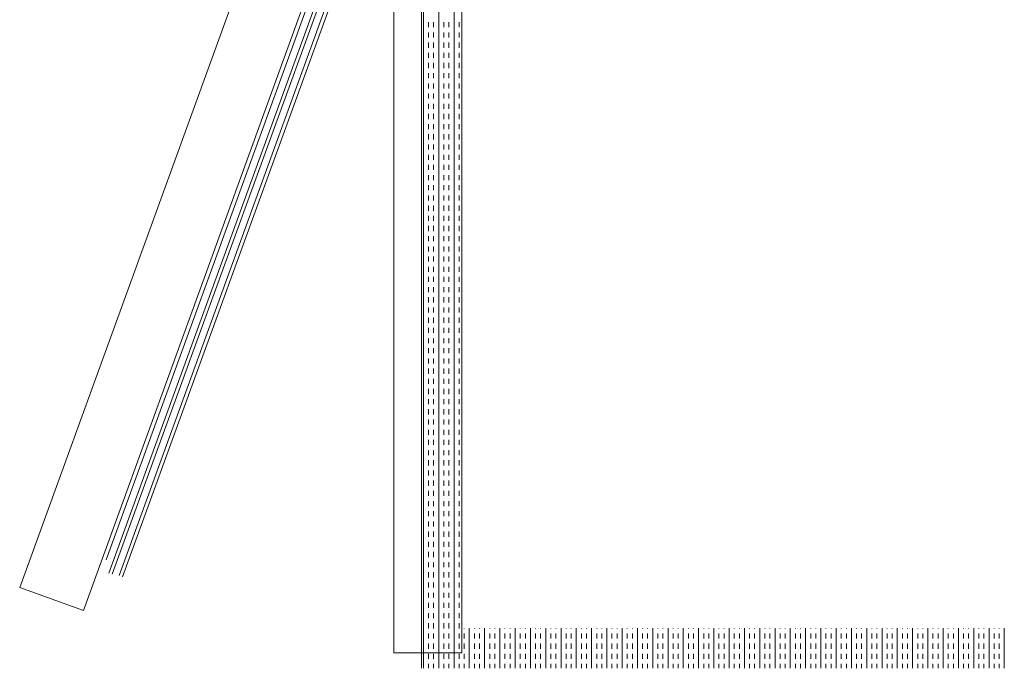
# Model space of a CAD drawing. Header units: millimetres. Extents: x -1131 to 37929, y -9154 to 9180.
# Tile 79 of 85: x 19731 to 20346, y 6150 to 6555. Entities that reach past the tile are written whole.
import ezdxf

# ---------------------------------------------------------------- set-up
doc = ezdxf.new("R2010")
doc.units = ezdxf.units.MM
doc.layers.add('GREYSCALE', color=9, linetype='Continuous', lineweight=0, true_color=0x808080)

# ---------------------------------------------------------------- blocks, each defined once
blk = doc.blocks.new('FLOOR PLAN')
at = {"layer": 'GREYSCALE'}
for p, q in [((20363.2, 15303.61), (20363.2, 16005.3)), ((20364.39, 15303.61), (20364.39, 16005.3)), ((20373.94, 15303.61), (20373.94, 16005.3)), ((20383.49, 15303.61), (20383.49, 16005.3)), ((20339.78, 15981.14), (20112.17, 15354.17)), ((20345.91, 15980.24), (20345.91, 15313.23)), ((20388.26, 15328.67), (20388.26, 15980.24)), ((20388.26, 15313.23), (20388.26, 15980.24)), ((20151.98, 15339.71), (20379.58, 15966.69)), ((20376.76, 15938.55), (20167.87, 15363.11)), ((20169.96, 15362.36), (20378.85, 15937.79)), ((20166.23, 15371.34), (20370.23, 15933.29)), ((20382.66, 15935.55), (20174.31, 15361.63)), ((20384.8, 15934.77), (20176.45, 15360.86)), ((20367.58, 15704.14), (20367.58, 15707.32)), ((20370.76, 15704.14), (20370.76, 15707.32)), ((20377.12, 15704.14), (20377.12, 15707.32)), ((20380.31, 15704.14), (20380.31, 15707.32)), ((20386.67, 15704.14), (20386.67, 15707.32)), ((20367.58, 15697.78), (20367.58, 15700.96)), ((20370.76, 15697.78), (20370.76, 15700.96)), ((20377.12, 15697.78), (20377.12, 15700.96)), ((20380.31, 15697.78), (20380.31, 15700.96)), ((20386.67, 15697.78), (20386.67, 15700.96)), ((20367.58, 15691.41), (20367.58, 15694.59)), ((20370.76, 15691.41), (20370.76, 15694.59)), ((20377.12, 15691.41), (20377.12, 15694.59)), ((20380.31, 15691.41), (20380.31, 15694.59)), ((20386.67, 15691.41), (20386.67, 15694.59)), ((20367.58, 15685.05), (20367.58, 15688.23)), ((20370.76, 15685.05), (20370.76, 15688.23)), ((20377.12, 15685.05), (20377.12, 15688.23)), ((20380.31, 15685.05), (20380.31, 15688.23)), ((20386.67, 15685.05), (20386.67, 15688.23)), ((20367.58, 15678.68), (20367.58, 15681.86)), ((20370.76, 15678.68), (20370.76, 15681.86)), ((20377.12, 15678.68), (20377.12, 15681.86)), ((20380.31, 15678.68), (20380.31, 15681.86)), ((20386.67, 15678.68), (20386.67, 15681.86)), ((20367.58, 15672.32), (20367.58, 15675.5)), ((20370.76, 15672.32), (20370.76, 15675.5)), ((20377.12, 15672.32), (20377.12, 15675.5)), ((20380.31, 15672.32), (20380.31, 15675.5)), ((20386.67, 15672.32), (20386.67, 15675.5)), ((20367.58, 15665.95), (20367.58, 15669.13)), ((20370.76, 15665.95), (20370.76, 15669.13)), ((20377.12, 15665.95), (20377.12, 15669.13)), ((20380.31, 15665.95), (20380.31, 15669.13)), ((20386.67, 15665.95), (20386.67, 15669.13)), ((20367.58, 15659.58), (20367.58, 15662.77)), ((20370.76, 15659.58), (20370.76, 15662.77)), ((20377.12, 15659.58), (20377.12, 15662.77)), ((20380.31, 15659.58), (20380.31, 15662.77)), ((20386.67, 15659.58), (20386.67, 15662.77)), ((20367.58, 15653.22), (20367.58, 15656.4)), ((20370.76, 15653.22), (20370.76, 15656.4)), ((20377.12, 15653.22), (20377.12, 15656.4)), ((20380.31, 15653.22), (20380.31, 15656.4)), ((20386.67, 15653.22), (20386.67, 15656.4)), ((20367.58, 15646.85), (20367.58, 15650.04)), ((20370.76, 15646.85), (20370.76, 15650.04)), ((20377.12, 15646.85), (20377.12, 15650.04)), ((20380.31, 15646.85), (20380.31, 15650.04)), ((20386.67, 15646.85), (20386.67, 15650.04)), ((20367.58, 15640.49), (20367.58, 15643.67)), ((20370.76, 15640.49), (20370.76, 15643.67)), ((20377.12, 15640.49), (20377.12, 15643.67)), ((20380.31, 15640.49), (20380.31, 15643.67)), ((20386.67, 15640.49), (20386.67, 15643.67)), ((20367.58, 15634.12), (20367.58, 15637.31)), ((20370.76, 15634.12), (20370.76, 15637.31)), ((20377.12, 15634.12), (20377.12, 15637.31)), ((20380.31, 15634.12), (20380.31, 15637.31)), ((20386.67, 15634.12), (20386.67, 15637.31)), ((20367.58, 15627.76), (20367.58, 15630.94)), ((20370.76, 15627.76), (20370.76, 15630.94)), ((20377.12, 15627.76), (20377.12, 15630.94)), ((20380.31, 15627.76), (20380.31, 15630.94)), ((20386.67, 15627.76), (20386.67, 15630.94)), ((20367.58, 15621.39), (20367.58, 15624.57)), ((20370.76, 15621.39), (20370.76, 15624.57)), ((20377.12, 15621.39), (20377.12, 15624.57)), ((20380.31, 15621.39), (20380.31, 15624.57)), ((20386.67, 15621.39), (20386.67, 15624.57)), ((20367.58, 15615.03), (20367.58, 15618.21)), ((20370.76, 15615.03), (20370.76, 15618.21)), ((20377.12, 15615.03), (20377.12, 15618.21)), ((20380.31, 15615.03), (20380.31, 15618.21)), ((20386.67, 15615.03), (20386.67, 15618.21)), ((20367.58, 15608.66), (20367.58, 15611.84)), ((20370.76, 15608.66), (20370.76, 15611.84)), ((20377.12, 15608.66), (20377.12, 15611.84)), ((20380.31, 15608.66), (20380.31, 15611.84)), ((20386.67, 15608.66), (20386.67, 15611.84)), ((20367.58, 15602.3), (20367.58, 15605.48)), ((20370.76, 15602.3), (20370.76, 15605.48)), ((20377.12, 15602.3), (20377.12, 15605.48)), ((20380.31, 15602.3), (20380.31, 15605.48)), ((20386.67, 15602.3), (20386.67, 15605.48)), ((20367.58, 15595.93), (20367.58, 15599.11)), ((20370.76, 15595.93), (20370.76, 15599.11)), ((20377.12, 15595.93), (20377.12, 15599.11)), ((20380.31, 15595.93), (20380.31, 15599.11)), ((20386.67, 15595.93), (20386.67, 15599.11)), ((20367.58, 15589.57), (20367.58, 15592.75)), ((20370.76, 15589.57), (20370.76, 15592.75)), ((20377.12, 15589.57), (20377.12, 15592.75)), ((20380.31, 15589.57), (20380.31, 15592.75)), ((20386.67, 15589.57), (20386.67, 15592.75)), ((20367.58, 15583.2), (20367.58, 15586.38)), ((20370.76, 15583.2), (20370.76, 15586.38)), ((20377.12, 15583.2), (20377.12, 15586.38)), ((20380.31, 15583.2), (20380.31, 15586.38)), ((20386.67, 15583.2), (20386.67, 15586.38)), ((20367.58, 15576.83), (20367.58, 15580.02)), ((20370.76, 15576.83), (20370.76, 15580.02)), ((20377.12, 15576.83), (20377.12, 15580.02)), ((20380.31, 15576.83), (20380.31, 15580.02)), ((20386.67, 15576.83), (20386.67, 15580.02)), ((20367.58, 15570.47), (20367.58, 15573.65)), ((20370.76, 15570.47), (20370.76, 15573.65)), ((20377.12, 15570.47), (20377.12, 15573.65)), ((20380.31, 15570.47), (20380.31, 15573.65)), ((20386.67, 15570.47), (20386.67, 15573.65)), ((20367.58, 15564.1), (20367.58, 15567.29)), ((20370.76, 15564.1), (20370.76, 15567.29)), ((20377.12, 15564.1), (20377.12, 15567.29)), ((20380.31, 15564.1), (20380.31, 15567.29)), ((20386.67, 15564.1), (20386.67, 15567.29)), ((20367.58, 15557.74), (20367.58, 15560.92)), ((20370.76, 15557.74), (20370.76, 15560.92)), ((20377.12, 15557.74), (20377.12, 15560.92)), ((20380.31, 15557.74), (20380.31, 15560.92)), ((20386.67, 15557.74), (20386.67, 15560.92)), ((20367.58, 15551.37), (20367.58, 15554.56)), ((20370.76, 15551.37), (20370.76, 15554.56)), ((20377.12, 15551.37), (20377.12, 15554.56)), ((20380.31, 15551.37), (20380.31, 15554.56)), ((20386.67, 15551.37), (20386.67, 15554.56)), ((20367.58, 15545.01), (20367.58, 15548.19)), ((20370.76, 15545.01), (20370.76, 15548.19)), ((20377.12, 15545.01), (20377.12, 15548.19)), ((20380.31, 15545.01), (20380.31, 15548.19)), ((20386.67, 15545.01), (20386.67, 15548.19)), ((20367.58, 15538.64), (20367.58, 15541.82)), ((20370.76, 15538.64), (20370.76, 15541.82)), ((20377.12, 15538.64), (20377.12, 15541.82)), ((20380.31, 15538.64), (20380.31, 15541.82)), ((20386.67, 15538.64), (20386.67, 15541.82)), ((20367.58, 15532.28), (20367.58, 15535.46)), ((20370.76, 15532.28), (20370.76, 15535.46)), ((20377.12, 15532.28), (20377.12, 15535.46)), ((20380.31, 15532.28), (20380.31, 15535.46)), ((20386.67, 15532.28), (20386.67, 15535.46)), ((20367.58, 15525.91), (20367.58, 15529.09)), ((20370.76, 15525.91), (20370.76, 15529.09)), ((20377.12, 15525.91), (20377.12, 15529.09)), ((20380.31, 15525.91), (20380.31, 15529.09)), ((20386.67, 15525.91), (20386.67, 15529.09)), ((20367.58, 15519.55), (20367.58, 15522.73)), ((20370.76, 15519.55), (20370.76, 15522.73)), ((20377.12, 15519.55), (20377.12, 15522.73)), ((20380.31, 15519.55), (20380.31, 15522.73)), ((20386.67, 15519.55), (20386.67, 15522.73)), ((20367.58, 15513.18), (20367.58, 15516.36)), ((20370.76, 15513.18), (20370.76, 15516.36)), ((20377.12, 15513.18), (20377.12, 15516.36)), ((20380.31, 15513.18), (20380.31, 15516.36)), ((20386.67, 15513.18), (20386.67, 15516.36)), ((20367.58, 15506.82), (20367.58, 15510)), ((20370.76, 15506.82), (20370.76, 15510)), ((20377.12, 15506.82), (20377.12, 15510)), ((20380.31, 15506.82), (20380.31, 15510)), ((20386.67, 15506.82), (20386.67, 15510)), ((20367.58, 15500.45), (20367.58, 15503.63)), ((20370.76, 15500.45), (20370.76, 15503.63)), ((20377.12, 15500.45), (20377.12, 15503.63)), ((20380.31, 15500.45), (20380.31, 15503.63)), ((20386.67, 15500.45), (20386.67, 15503.63)), ((20367.58, 15494.08), (20367.58, 15497.27)), ((20370.76, 15494.08), (20370.76, 15497.27)), ((20377.12, 15494.08), (20377.12, 15497.27)), ((20380.31, 15494.08), (20380.31, 15497.27)), ((20386.67, 15494.08), (20386.67, 15497.27)), ((20367.58, 15487.72), (20367.58, 15490.9)), ((20370.76, 15487.72), (20370.76, 15490.9)), ((20377.12, 15487.72), (20377.12, 15490.9)), ((20380.31, 15487.72), (20380.31, 15490.9)), ((20386.67, 15487.72), (20386.67, 15490.9)), ((20367.58, 15481.35), (20367.58, 15484.54)), ((20370.76, 15481.35), (20370.76, 15484.54)), ((20377.12, 15481.35), (20377.12, 15484.54)), ((20380.31, 15481.35), (20380.31, 15484.54)), ((20386.67, 15481.35), (20386.67, 15484.54)), ((20367.58, 15474.99), (20367.58, 15478.17)), ((20370.76, 15474.99), (20370.76, 15478.17)), ((20377.12, 15474.99), (20377.12, 15478.17)), ((20380.31, 15474.99), (20380.31, 15478.17)), ((20386.67, 15474.99), (20386.67, 15478.17)), ((20367.58, 15468.62), (20367.58, 15471.81)), ((20370.76, 15468.62), (20370.76, 15471.81)), ((20377.12, 15468.62), (20377.12, 15471.81)), ((20380.31, 15468.62), (20380.31, 15471.81)), ((20386.67, 15468.62), (20386.67, 15471.81)), ((20367.58, 15462.26), (20367.58, 15465.44)), ((20370.76, 15462.26), (20370.76, 15465.44)), ((20377.12, 15462.26), (20377.12, 15465.44)), ((20380.31, 15462.26), (20380.31, 15465.44)), ((20386.67, 15462.26), (20386.67, 15465.44)), ((20367.58, 15455.89), (20367.58, 15459.07)), ((20370.76, 15455.89), (20370.76, 15459.07)), ((20377.12, 15455.89), (20377.12, 15459.07)), ((20380.31, 15455.89), (20380.31, 15459.07)), ((20386.67, 15455.89), (20386.67, 15459.07)), ((20367.58, 15449.53), (20367.58, 15452.71)), ((20370.76, 15449.53), (20370.76, 15452.71)), ((20377.12, 15449.53), (20377.12, 15452.71)), ((20380.31, 15449.53), (20380.31, 15452.71)), ((20386.67, 15449.53), (20386.67, 15452.71)), ((20367.58, 15443.16), (20367.58, 15446.34)), ((20370.76, 15443.16), (20370.76, 15446.34)), ((20377.12, 15443.16), (20377.12, 15446.34)), ((20380.31, 15443.16), (20380.31, 15446.34)), ((20386.67, 15443.16), (20386.67, 15446.34)), ((20367.58, 15436.8), (20367.58, 15439.98)), ((20370.76, 15436.8), (20370.76, 15439.98)), ((20377.12, 15436.8), (20377.12, 15439.98)), ((20380.31, 15436.8), (20380.31, 15439.98)), ((20386.67, 15436.8), (20386.67, 15439.98)), ((20367.58, 15430.43), (20367.58, 15433.61)), ((20370.76, 15430.43), (20370.76, 15433.61)), ((20377.12, 15430.43), (20377.12, 15433.61)), ((20380.31, 15430.43), (20380.31, 15433.61)), ((20386.67, 15430.43), (20386.67, 15433.61)), ((20367.58, 15424.07), (20367.58, 15427.25)), ((20370.76, 15424.07), (20370.76, 15427.25)), ((20377.12, 15424.07), (20377.12, 15427.25)), ((20380.31, 15424.07), (20380.31, 15427.25)), ((20386.67, 15424.07), (20386.67, 15427.25)), ((20367.58, 15417.7), (20367.58, 15420.88)), ((20370.76, 15417.7), (20370.76, 15420.88)), ((20377.12, 15417.7), (20377.12, 15420.88)), ((20380.31, 15417.7), (20380.31, 15420.88)), ((20386.67, 15417.7), (20386.67, 15420.88)), ((20367.58, 15411.33), (20367.58, 15414.52)), ((20370.76, 15411.33), (20370.76, 15414.52)), ((20377.12, 15411.33), (20377.12, 15414.52)), ((20380.31, 15411.33), (20380.31, 15414.52)), ((20386.67, 15411.33), (20386.67, 15414.52)), ((20367.58, 15404.97), (20367.58, 15408.15)), ((20370.76, 15404.97), (20370.76, 15408.15)), ((20377.12, 15404.97), (20377.12, 15408.15)), ((20380.31, 15404.97), (20380.31, 15408.15)), ((20386.67, 15404.97), (20386.67, 15408.15)), ((20367.58, 15398.6), (20367.58, 15401.79)), ((20370.76, 15398.6), (20370.76, 15401.79)), ((20377.12, 15398.6), (20377.12, 15401.79)), ((20380.31, 15398.6), (20380.31, 15401.79)), ((20386.67, 15398.6), (20386.67, 15401.79)), ((20367.58, 15392.24), (20367.58, 15395.42)), ((20370.76, 15392.24), (20370.76, 15395.42)), ((20377.12, 15392.24), (20377.12, 15395.42)), ((20380.31, 15392.24), (20380.31, 15395.42)), ((20386.67, 15392.24), (20386.67, 15395.42)), ((20367.58, 15385.87), (20367.58, 15389.06)), ((20370.76, 15385.87), (20370.76, 15389.06)), ((20377.12, 15385.87), (20377.12, 15389.06)), ((20380.31, 15385.87), (20380.31, 15389.06)), ((20386.67, 15385.87), (20386.67, 15389.06)), ((20367.58, 15379.51), (20367.58, 15382.69)), ((20370.76, 15379.51), (20370.76, 15382.69)), ((20377.12, 15379.51), (20377.12, 15382.69)), ((20380.31, 15379.51), (20380.31, 15382.69)), ((20386.67, 15379.51), (20386.67, 15382.69)), ((20367.58, 15373.14), (20367.58, 15376.32)), ((20370.76, 15373.14), (20370.76, 15376.32)), ((20377.12, 15373.14), (20377.12, 15376.32)), ((20380.31, 15373.14), (20380.31, 15376.32)), ((20386.67, 15373.14), (20386.67, 15376.32)), ((20367.58, 15366.78), (20367.58, 15369.96)), ((20370.76, 15366.78), (20370.76, 15369.96)), ((20377.12, 15366.78), (20377.12, 15369.96)), ((20380.31, 15366.78), (20380.31, 15369.96)), ((20386.67, 15366.78), (20386.67, 15369.96)), ((20367.58, 15360.41), (20367.58, 15363.59)), ((20370.76, 15360.41), (20370.76, 15363.59)), ((20377.12, 15360.41), (20377.12, 15363.59)), ((20380.31, 15360.41), (20380.31, 15363.59)), ((20386.67, 15360.41), (20386.67, 15363.59)), ((20112.17, 15354.17), (20151.98, 15339.71)), ((20367.58, 15354.05), (20367.58, 15357.23)), ((20370.76, 15354.05), (20370.76, 15357.23)), ((20377.12, 15354.05), (20377.12, 15357.23)), ((20380.31, 15354.05), (20380.31, 15357.23)), ((20386.67, 15354.05), (20386.67, 15357.23)), ((20367.58, 15347.68), (20367.58, 15350.86)), ((20370.76, 15347.68), (20370.76, 15350.86)), ((20377.12, 15347.68), (20377.12, 15350.86)), ((20380.31, 15347.68), (20380.31, 15350.86)), ((20386.67, 15347.68), (20386.67, 15350.86)), ((20367.58, 15341.31), (20367.58, 15344.5)), ((20370.76, 15341.31), (20370.76, 15344.5)), ((20377.12, 15341.31), (20377.12, 15344.5)), ((20380.31, 15341.31), (20380.31, 15344.5)), ((20386.67, 15341.31), (20386.67, 15344.5)), ((20367.58, 15334.95), (20367.58, 15338.13)), ((20370.76, 15334.95), (20370.76, 15338.13)), ((20377.12, 15334.95), (20377.12, 15338.13)), ((20380.31, 15334.95), (20380.31, 15338.13)), ((20386.67, 15334.95), (20386.67, 15338.13)), ((20367.58, 15328.58), (20367.58, 15331.77)), ((20370.76, 15328.58), (20370.76, 15331.77)), ((20377.12, 15328.58), (20377.12, 15331.77)), ((20380.31, 15328.58), (20380.31, 15331.77)), ((20386.67, 15328.58), (20386.67, 15331.77)), ((20389.86, 15328.58), (20389.86, 15328.67)), ((20393.04, 15303.61), (20393.04, 15328.67)), ((20396.22, 15328.58), (20396.22, 15328.67)), ((20399.4, 15328.58), (20399.4, 15328.67)), ((20402.59, 15303.61), (20402.59, 15328.67)), ((20405.77, 15328.58), (20405.77, 15328.67)), ((20408.95, 15328.58), (20408.95, 15328.67)), ((20412.13, 15303.61), (20412.13, 15328.67)), ((20415.32, 15328.58), (20415.32, 15328.67)), ((20418.5, 15328.58), (20418.5, 15328.67)), ((20421.68, 15303.61), (20421.68, 15328.67)), ((20424.86, 15328.58), (20424.86, 15328.67)), ((20428.05, 15328.58), (20428.05, 15328.67)), ((20431.23, 15303.61), (20431.23, 15328.67)), ((20434.41, 15328.58), (20434.41, 15328.67)), ((20437.6, 15328.58), (20437.6, 15328.67)), ((20440.78, 15303.61), (20440.78, 15328.67)), ((20443.96, 15328.58), (20443.96, 15328.67)), ((20447.14, 15328.58), (20447.14, 15328.67)), ((20450.33, 15303.61), (20450.33, 15328.67)), ((20453.51, 15328.58), (20453.51, 15328.67)), ((20456.69, 15328.58), (20456.69, 15328.67)), ((20459.87, 15303.61), (20459.87, 15328.67)), ((20463.06, 15328.58), (20463.06, 15328.67)), ((20466.24, 15328.58), (20466.24, 15328.67)), ((20469.42, 15303.61), (20469.42, 15328.67)), ((20472.61, 15328.58), (20472.61, 15328.67)), ((20475.79, 15328.58), (20475.79, 15328.67)), ((20478.97, 15303.61), (20478.97, 15328.67)), ((20482.15, 15328.58), (20482.15, 15328.67)), ((20485.34, 15328.58), (20485.34, 15328.67)), ((20488.52, 15303.61), (20488.52, 15328.67)), ((20491.7, 15328.58), (20491.7, 15328.67)), ((20494.88, 15328.58), (20494.88, 15328.67)), ((20498.07, 15303.61), (20498.07, 15328.67)), ((20501.25, 15328.58), (20501.25, 15328.67)), ((20504.43, 15328.58), (20504.43, 15328.67)), ((20507.61, 15303.61), (20507.61, 15328.67)), ((20510.8, 15328.58), (20510.8, 15328.67)), ((20513.98, 15328.58), (20513.98, 15328.67)), ((20517.16, 15303.61), (20517.16, 15328.67)), ((20520.35, 15328.58), (20520.35, 15328.67)), ((20523.53, 15328.58), (20523.53, 15328.67)), ((20526.71, 15303.61), (20526.71, 15328.67)), ((20529.89, 15328.58), (20529.89, 15328.67)), ((20533.08, 15328.58), (20533.08, 15328.67)), ((20536.26, 15303.61), (20536.26, 15328.67)), ((20539.44, 15328.58), (20539.44, 15328.67)), ((20542.62, 15328.58), (20542.62, 15328.67)), ((20545.81, 15303.61), (20545.81, 15328.67)), ((20548.99, 15328.58), (20548.99, 15328.67)), ((20552.17, 15328.58), (20552.17, 15328.67)), ((20555.36, 15303.61), (20555.36, 15328.67)), ((20558.54, 15328.58), (20558.54, 15328.67)), ((20561.72, 15328.58), (20561.72, 15328.67)), ((20564.9, 15303.61), (20564.9, 15328.67)), ((20568.09, 15328.58), (20568.09, 15328.67)), ((20571.27, 15328.58), (20571.27, 15328.67)), ((20574.45, 15303.61), (20574.45, 15328.67)), ((20577.63, 15328.58), (20577.63, 15328.67)), ((20580.82, 15328.58), (20580.82, 15328.67)), ((20584, 15303.61), (20584, 15328.67)), ((20587.18, 15328.58), (20587.18, 15328.67)), ((20590.37, 15328.58), (20590.37, 15328.67)), ((20593.55, 15303.61), (20593.55, 15328.67)), ((20596.73, 15328.58), (20596.73, 15328.67)), ((20599.91, 15328.58), (20599.91, 15328.67)), ((20603.1, 15303.61), (20603.1, 15328.67)), ((20606.28, 15328.58), (20606.28, 15328.67)), ((20609.46, 15328.58), (20609.46, 15328.67)), ((20612.64, 15303.61), (20612.64, 15328.67)), ((20615.83, 15328.58), (20615.83, 15328.67)), ((20619.01, 15328.58), (20619.01, 15328.67)), ((20622.19, 15303.61), (20622.19, 15328.67)), ((20625.37, 15328.58), (20625.37, 15328.67)), ((20628.56, 15328.58), (20628.56, 15328.67)), ((20631.74, 15303.61), (20631.74, 15328.67)), ((20634.92, 15328.58), (20634.92, 15328.67)), ((20638.11, 15328.58), (20638.11, 15328.67)), ((20641.29, 15303.61), (20641.29, 15328.67)), ((20644.47, 15328.58), (20644.47, 15328.67)), ((20647.65, 15328.58), (20647.65, 15328.67)), ((20650.84, 15303.61), (20650.84, 15328.67)), ((20654.02, 15328.58), (20654.02, 15328.67)), ((20657.2, 15328.58), (20657.2, 15328.67)), ((20660.38, 15303.61), (20660.38, 15328.67)), ((20663.57, 15328.58), (20663.57, 15328.67)), ((20666.75, 15328.58), (20666.75, 15328.67)), ((20669.93, 15303.61), (20669.93, 15328.67)), ((20673.12, 15328.58), (20673.12, 15328.67)), ((20676.3, 15328.58), (20676.3, 15328.67)), ((20679.48, 15303.61), (20679.48, 15328.67)), ((20682.66, 15328.58), (20682.66, 15328.67)), ((20685.85, 15328.58), (20685.85, 15328.67)), ((20689.03, 15303.61), (20689.03, 15328.67)), ((20692.21, 15328.58), (20692.21, 15328.67)), ((20695.39, 15328.58), (20695.39, 15328.67)), ((20698.58, 15303.61), (20698.58, 15328.67)), ((20701.76, 15328.58), (20701.76, 15328.67)), ((20704.94, 15328.58), (20704.94, 15328.67)), ((20708.12, 15303.61), (20708.12, 15328.67)), ((20711.31, 15328.58), (20711.31, 15328.67)), ((20714.49, 15328.58), (20714.49, 15328.67)), ((20717.67, 15303.61), (20717.67, 15328.67)), ((20720.86, 15328.58), (20720.86, 15328.67)), ((20724.04, 15328.58), (20724.04, 15328.67)), ((20727.22, 15303.61), (20727.22, 15328.67)), ((20367.58, 15322.22), (20367.58, 15325.4)), ((20370.76, 15322.22), (20370.76, 15325.4)), ((20377.12, 15322.22), (20377.12, 15325.4)), ((20380.31, 15322.22), (20380.31, 15325.4)), ((20386.67, 15322.22), (20386.67, 15325.4)), ((20389.86, 15322.22), (20389.86, 15325.4)), ((20396.22, 15322.22), (20396.22, 15325.4)), ((20399.4, 15322.22), (20399.4, 15325.4)), ((20405.77, 15322.22), (20405.77, 15325.4)), ((20408.95, 15322.22), (20408.95, 15325.4)), ((20415.32, 15322.22), (20415.32, 15325.4)), ((20418.5, 15322.22), (20418.5, 15325.4)), ((20424.86, 15322.22), (20424.86, 15325.4)), ((20428.05, 15322.22), (20428.05, 15325.4)), ((20434.41, 15322.22), (20434.41, 15325.4)), ((20437.6, 15322.22), (20437.6, 15325.4)), ((20443.96, 15322.22), (20443.96, 15325.4)), ((20447.14, 15322.22), (20447.14, 15325.4)), ((20453.51, 15322.22), (20453.51, 15325.4)), ((20456.69, 15322.22), (20456.69, 15325.4)), ((20463.06, 15322.22), (20463.06, 15325.4)), ((20466.24, 15322.22), (20466.24, 15325.4)), ((20472.61, 15322.22), (20472.61, 15325.4)), ((20475.79, 15322.22), (20475.79, 15325.4)), ((20482.15, 15322.22), (20482.15, 15325.4)), ((20485.34, 15322.22), (20485.34, 15325.4)), ((20491.7, 15322.22), (20491.7, 15325.4)), ((20494.88, 15322.22), (20494.88, 15325.4)), ((20501.25, 15322.22), (20501.25, 15325.4)), ((20504.43, 15322.22), (20504.43, 15325.4)), ((20510.8, 15322.22), (20510.8, 15325.4)), ((20513.98, 15322.22), (20513.98, 15325.4)), ((20520.35, 15322.22), (20520.35, 15325.4)), ((20523.53, 15322.22), (20523.53, 15325.4)), ((20529.89, 15322.22), (20529.89, 15325.4)), ((20533.08, 15322.22), (20533.08, 15325.4)), ((20539.44, 15322.22), (20539.44, 15325.4)), ((20542.62, 15322.22), (20542.62, 15325.4)), ((20548.99, 15322.22), (20548.99, 15325.4)), ((20552.17, 15322.22), (20552.17, 15325.4)), ((20558.54, 15322.22), (20558.54, 15325.4)), ((20561.72, 15322.22), (20561.72, 15325.4)), ((20568.09, 15322.22), (20568.09, 15325.4)), ((20571.27, 15322.22), (20571.27, 15325.4)), ((20577.63, 15322.22), (20577.63, 15325.4)), ((20580.82, 15322.22), (20580.82, 15325.4)), ((20587.18, 15322.22), (20587.18, 15325.4)), ((20590.37, 15322.22), (20590.37, 15325.4)), ((20596.73, 15322.22), (20596.73, 15325.4)), ((20599.91, 15322.22), (20599.91, 15325.4)), ((20606.28, 15322.22), (20606.28, 15325.4)), ((20609.46, 15322.22), (20609.46, 15325.4)), ((20615.83, 15322.22), (20615.83, 15325.4)), ((20619.01, 15322.22), (20619.01, 15325.4)), ((20625.37, 15322.22), (20625.37, 15325.4)), ((20628.56, 15322.22), (20628.56, 15325.4)), ((20634.92, 15322.22), (20634.92, 15325.4)), ((20638.11, 15322.22), (20638.11, 15325.4)), ((20644.47, 15322.22), (20644.47, 15325.4)), ((20647.65, 15322.22), (20647.65, 15325.4)), ((20654.02, 15322.22), (20654.02, 15325.4)), ((20657.2, 15322.22), (20657.2, 15325.4)), ((20663.57, 15322.22), (20663.57, 15325.4)), ((20666.75, 15322.22), (20666.75, 15325.4)), ((20673.12, 15322.22), (20673.12, 15325.4)), ((20676.3, 15322.22), (20676.3, 15325.4)), ((20682.66, 15322.22), (20682.66, 15325.4)), ((20685.85, 15322.22), (20685.85, 15325.4)), ((20692.21, 15322.22), (20692.21, 15325.4)), ((20695.39, 15322.22), (20695.39, 15325.4)), ((20701.76, 15322.22), (20701.76, 15325.4)), ((20704.94, 15322.22), (20704.94, 15325.4)), ((20711.31, 15322.22), (20711.31, 15325.4)), ((20714.49, 15322.22), (20714.49, 15325.4)), ((20720.86, 15322.22), (20720.86, 15325.4)), ((20724.04, 15322.22), (20724.04, 15325.4)), ((20367.58, 15315.85), (20367.58, 15319.04)), ((20370.76, 15315.85), (20370.76, 15319.04)), ((20377.12, 15315.85), (20377.12, 15319.04)), ((20380.31, 15315.85), (20380.31, 15319.04)), ((20386.67, 15315.85), (20386.67, 15319.04)), ((20389.86, 15315.85), (20389.86, 15319.04)), ((20396.22, 15315.85), (20396.22, 15319.04)), ((20399.4, 15315.85), (20399.4, 15319.04)), ((20405.77, 15315.85), (20405.77, 15319.04)), ((20408.95, 15315.85), (20408.95, 15319.04)), ((20415.32, 15315.85), (20415.32, 15319.04)), ((20418.5, 15315.85), (20418.5, 15319.04)), ((20424.86, 15315.85), (20424.86, 15319.04)), ((20428.05, 15315.85), (20428.05, 15319.04)), ((20434.41, 15315.85), (20434.41, 15319.04)), ((20437.6, 15315.85), (20437.6, 15319.04)), ((20443.96, 15315.85), (20443.96, 15319.04)), ((20447.14, 15315.85), (20447.14, 15319.04)), ((20453.51, 15315.85), (20453.51, 15319.04)), ((20456.69, 15315.85), (20456.69, 15319.04)), ((20463.06, 15315.85), (20463.06, 15319.04)), ((20466.24, 15315.85), (20466.24, 15319.04)), ((20472.61, 15315.85), (20472.61, 15319.04)), ((20475.79, 15315.85), (20475.79, 15319.04)), ((20482.15, 15315.85), (20482.15, 15319.04)), ((20485.34, 15315.85), (20485.34, 15319.04)), ((20491.7, 15315.85), (20491.7, 15319.04)), ((20494.88, 15315.85), (20494.88, 15319.04)), ((20501.25, 15315.85), (20501.25, 15319.04)), ((20504.43, 15315.85), (20504.43, 15319.04)), ((20510.8, 15315.85), (20510.8, 15319.04)), ((20513.98, 15315.85), (20513.98, 15319.04)), ((20520.35, 15315.85), (20520.35, 15319.04)), ((20523.53, 15315.85), (20523.53, 15319.04)), ((20529.89, 15315.85), (20529.89, 15319.04)), ((20533.08, 15315.85), (20533.08, 15319.04)), ((20539.44, 15315.85), (20539.44, 15319.04)), ((20542.62, 15315.85), (20542.62, 15319.04)), ((20548.99, 15315.85), (20548.99, 15319.04)), ((20552.17, 15315.85), (20552.17, 15319.04)), ((20558.54, 15315.85), (20558.54, 15319.04)), ((20561.72, 15315.85), (20561.72, 15319.04)), ((20568.09, 15315.85), (20568.09, 15319.04)), ((20571.27, 15315.85), (20571.27, 15319.04)), ((20577.63, 15315.85), (20577.63, 15319.04)), ((20580.82, 15315.85), (20580.82, 15319.04)), ((20587.18, 15315.85), (20587.18, 15319.04)), ((20590.37, 15315.85), (20590.37, 15319.04)), ((20596.73, 15315.85), (20596.73, 15319.04)), ((20599.91, 15315.85), (20599.91, 15319.04)), ((20606.28, 15315.85), (20606.28, 15319.04)), ((20609.46, 15315.85), (20609.46, 15319.04)), ((20615.83, 15315.85), (20615.83, 15319.04)), ((20619.01, 15315.85), (20619.01, 15319.04)), ((20625.37, 15315.85), (20625.37, 15319.04)), ((20628.56, 15315.85), (20628.56, 15319.04)), ((20634.92, 15315.85), (20634.92, 15319.04)), ((20638.11, 15315.85), (20638.11, 15319.04)), ((20644.47, 15315.85), (20644.47, 15319.04)), ((20647.65, 15315.85), (20647.65, 15319.04)), ((20654.02, 15315.85), (20654.02, 15319.04)), ((20657.2, 15315.85), (20657.2, 15319.04)), ((20663.57, 15315.85), (20663.57, 15319.04)), ((20666.75, 15315.85), (20666.75, 15319.04)), ((20673.12, 15315.85), (20673.12, 15319.04)), ((20676.3, 15315.85), (20676.3, 15319.04)), ((20682.66, 15315.85), (20682.66, 15319.04)), ((20685.85, 15315.85), (20685.85, 15319.04)), ((20692.21, 15315.85), (20692.21, 15319.04)), ((20695.39, 15315.85), (20695.39, 15319.04)), ((20701.76, 15315.85), (20701.76, 15319.04)), ((20704.94, 15315.85), (20704.94, 15319.04)), ((20711.31, 15315.85), (20711.31, 15319.04)), ((20714.49, 15315.85), (20714.49, 15319.04)), ((20720.86, 15315.85), (20720.86, 15319.04)), ((20724.04, 15315.85), (20724.04, 15319.04)), ((20345.91, 15313.23), (20388.26, 15313.23)), ((20367.58, 15309.49), (20367.58, 15312.67)), ((20370.76, 15309.49), (20370.76, 15312.67)), ((20377.12, 15309.49), (20377.12, 15312.67)), ((20380.31, 15309.49), (20380.31, 15312.67)), ((20386.67, 15309.49), (20386.67, 15312.67)), ((20389.86, 15309.49), (20389.86, 15312.67)), ((20396.22, 15309.49), (20396.22, 15312.67)), ((20399.4, 15309.49), (20399.4, 15312.67)), ((20405.77, 15309.49), (20405.77, 15312.67)), ((20408.95, 15309.49), (20408.95, 15312.67)), ((20415.32, 15309.49), (20415.32, 15312.67)), ((20418.5, 15309.49), (20418.5, 15312.67)), ((20424.86, 15309.49), (20424.86, 15312.67)), ((20428.05, 15309.49), (20428.05, 15312.67)), ((20434.41, 15309.49), (20434.41, 15312.67)), ((20437.6, 15309.49), (20437.6, 15312.67)), ((20443.96, 15309.49), (20443.96, 15312.67)), ((20447.14, 15309.49), (20447.14, 15312.67)), ((20453.51, 15309.49), (20453.51, 15312.67)), ((20456.69, 15309.49), (20456.69, 15312.67)), ((20463.06, 15309.49), (20463.06, 15312.67)), ((20466.24, 15309.49), (20466.24, 15312.67)), ((20472.61, 15309.49), (20472.61, 15312.67)), ((20475.79, 15309.49), (20475.79, 15312.67)), ((20482.15, 15309.49), (20482.15, 15312.67)), ((20485.34, 15309.49), (20485.34, 15312.67)), ((20491.7, 15309.49), (20491.7, 15312.67)), ((20494.88, 15309.49), (20494.88, 15312.67)), ((20501.25, 15309.49), (20501.25, 15312.67)), ((20504.43, 15309.49), (20504.43, 15312.67)), ((20510.8, 15309.49), (20510.8, 15312.67)), ((20513.98, 15309.49), (20513.98, 15312.67)), ((20520.35, 15309.49), (20520.35, 15312.67)), ((20523.53, 15309.49), (20523.53, 15312.67)), ((20529.89, 15309.49), (20529.89, 15312.67)), ((20533.08, 15309.49), (20533.08, 15312.67)), ((20539.44, 15309.49), (20539.44, 15312.67)), ((20542.62, 15309.49), (20542.62, 15312.67)), ((20548.99, 15309.49), (20548.99, 15312.67)), ((20552.17, 15309.49), (20552.17, 15312.67)), ((20558.54, 15309.49), (20558.54, 15312.67)), ((20561.72, 15309.49), (20561.72, 15312.67)), ((20568.09, 15309.49), (20568.09, 15312.67)), ((20571.27, 15309.49), (20571.27, 15312.67)), ((20577.63, 15309.49), (20577.63, 15312.67)), ((20580.82, 15309.49), (20580.82, 15312.67)), ((20587.18, 15309.49), (20587.18, 15312.67)), ((20590.37, 15309.49), (20590.37, 15312.67)), ((20596.73, 15309.49), (20596.73, 15312.67)), ((20599.91, 15309.49), (20599.91, 15312.67)), ((20606.28, 15309.49), (20606.28, 15312.67)), ((20609.46, 15309.49), (20609.46, 15312.67)), ((20615.83, 15309.49), (20615.83, 15312.67)), ((20619.01, 15309.49), (20619.01, 15312.67)), ((20625.37, 15309.49), (20625.37, 15312.67)), ((20628.56, 15309.49), (20628.56, 15312.67)), ((20634.92, 15309.49), (20634.92, 15312.67)), ((20638.11, 15309.49), (20638.11, 15312.67)), ((20644.47, 15309.49), (20644.47, 15312.67)), ((20647.65, 15309.49), (20647.65, 15312.67)), ((20654.02, 15309.49), (20654.02, 15312.67)), ((20657.2, 15309.49), (20657.2, 15312.67)), ((20663.57, 15309.49), (20663.57, 15312.67)), ((20666.75, 15309.49), (20666.75, 15312.67)), ((20673.12, 15309.49), (20673.12, 15312.67)), ((20676.3, 15309.49), (20676.3, 15312.67)), ((20682.66, 15309.49), (20682.66, 15312.67)), ((20685.85, 15309.49), (20685.85, 15312.67)), ((20692.21, 15309.49), (20692.21, 15312.67)), ((20695.39, 15309.49), (20695.39, 15312.67)), ((20701.76, 15309.49), (20701.76, 15312.67)), ((20704.94, 15309.49), (20704.94, 15312.67)), ((20711.31, 15309.49), (20711.31, 15312.67)), ((20714.49, 15309.49), (20714.49, 15312.67)), ((20720.86, 15309.49), (20720.86, 15312.67)), ((20724.04, 15309.49), (20724.04, 15312.67)), ((20367.58, 15303.61), (20367.58, 15306.31)), ((20370.76, 15303.61), (20370.76, 15306.31)), ((20377.12, 15303.61), (20377.12, 15306.31)), ((20380.31, 15303.61), (20380.31, 15306.31)), ((20386.67, 15303.61), (20386.67, 15306.31)), ((20389.86, 15303.61), (20389.86, 15306.31)), ((20396.22, 15303.61), (20396.22, 15306.31)), ((20399.4, 15303.61), (20399.4, 15306.31)), ((20405.77, 15303.61), (20405.77, 15306.31)), ((20408.95, 15303.61), (20408.95, 15306.31)), ((20415.32, 15303.61), (20415.32, 15306.31)), ((20418.5, 15303.61), (20418.5, 15306.31)), ((20424.86, 15303.61), (20424.86, 15306.31)), ((20428.05, 15303.61), (20428.05, 15306.31)), ((20434.41, 15303.61), (20434.41, 15306.31)), ((20437.6, 15303.61), (20437.6, 15306.31)), ((20443.96, 15303.61), (20443.96, 15306.31)), ((20447.14, 15303.61), (20447.14, 15306.31)), ((20453.51, 15303.61), (20453.51, 15306.31)), ((20456.69, 15303.61), (20456.69, 15306.31)), ((20463.06, 15303.61), (20463.06, 15306.31)), ((20466.24, 15303.61), (20466.24, 15306.31)), ((20472.61, 15303.61), (20472.61, 15306.31)), ((20475.79, 15303.61), (20475.79, 15306.31)), ((20482.15, 15303.61), (20482.15, 15306.31)), ((20485.34, 15303.61), (20485.34, 15306.31)), ((20491.7, 15303.61), (20491.7, 15306.31)), ((20494.88, 15303.61), (20494.88, 15306.31)), ((20501.25, 15303.61), (20501.25, 15306.31)), ((20504.43, 15303.61), (20504.43, 15306.31)), ((20510.8, 15303.61), (20510.8, 15306.31)), ((20513.98, 15303.61), (20513.98, 15306.31)), ((20520.35, 15303.61), (20520.35, 15306.31)), ((20523.53, 15303.61), (20523.53, 15306.31)), ((20529.89, 15303.61), (20529.89, 15306.31)), ((20533.08, 15303.61), (20533.08, 15306.31)), ((20539.44, 15303.61), (20539.44, 15306.31)), ((20542.62, 15303.61), (20542.62, 15306.31)), ((20548.99, 15303.61), (20548.99, 15306.31)), ((20552.17, 15303.61), (20552.17, 15306.31)), ((20558.54, 15303.61), (20558.54, 15306.31)), ((20561.72, 15303.61), (20561.72, 15306.31)), ((20568.09, 15303.61), (20568.09, 15306.31)), ((20571.27, 15303.61), (20571.27, 15306.31)), ((20577.63, 15303.61), (20577.63, 15306.31)), ((20580.82, 15303.61), (20580.82, 15306.31)), ((20587.18, 15303.61), (20587.18, 15306.31)), ((20590.37, 15303.61), (20590.37, 15306.31)), ((20596.73, 15303.61), (20596.73, 15306.31)), ((20599.91, 15303.61), (20599.91, 15306.31)), ((20606.28, 15303.61), (20606.28, 15306.31)), ((20609.46, 15303.61), (20609.46, 15306.31)), ((20615.83, 15303.61), (20615.83, 15306.31)), ((20619.01, 15303.61), (20619.01, 15306.31)), ((20625.37, 15303.61), (20625.37, 15306.31)), ((20628.56, 15303.61), (20628.56, 15306.31)), ((20634.92, 15303.61), (20634.92, 15306.31)), ((20638.11, 15303.61), (20638.11, 15306.31)), ((20644.47, 15303.61), (20644.47, 15306.31)), ((20647.65, 15303.61), (20647.65, 15306.31)), ((20654.02, 15303.61), (20654.02, 15306.31)), ((20657.2, 15303.61), (20657.2, 15306.31)), ((20663.57, 15303.61), (20663.57, 15306.31)), ((20666.75, 15303.61), (20666.75, 15306.31)), ((20673.12, 15303.61), (20673.12, 15306.31)), ((20676.3, 15303.61), (20676.3, 15306.31)), ((20682.66, 15303.61), (20682.66, 15306.31)), ((20685.85, 15303.61), (20685.85, 15306.31)), ((20692.21, 15303.61), (20692.21, 15306.31)), ((20695.39, 15303.61), (20695.39, 15306.31)), ((20701.76, 15303.61), (20701.76, 15306.31)), ((20704.94, 15303.61), (20704.94, 15306.31)), ((20711.31, 15303.61), (20711.31, 15306.31)), ((20714.49, 15303.61), (20714.49, 15306.31)), ((20720.86, 15303.61), (20720.86, 15306.31)), ((20724.04, 15303.61), (20724.04, 15306.31))]:
    blk.add_line(p, q, dxfattribs=at)

msp = doc.modelspace()

# ---------------------------------------------------------------- block references
at = {"layer": 'GREYSCALE'}
msp.add_blockref('FLOOR PLAN', (-381.03, -9153.54), dxfattribs=at)

doc.saveas('drawing.dxf')
